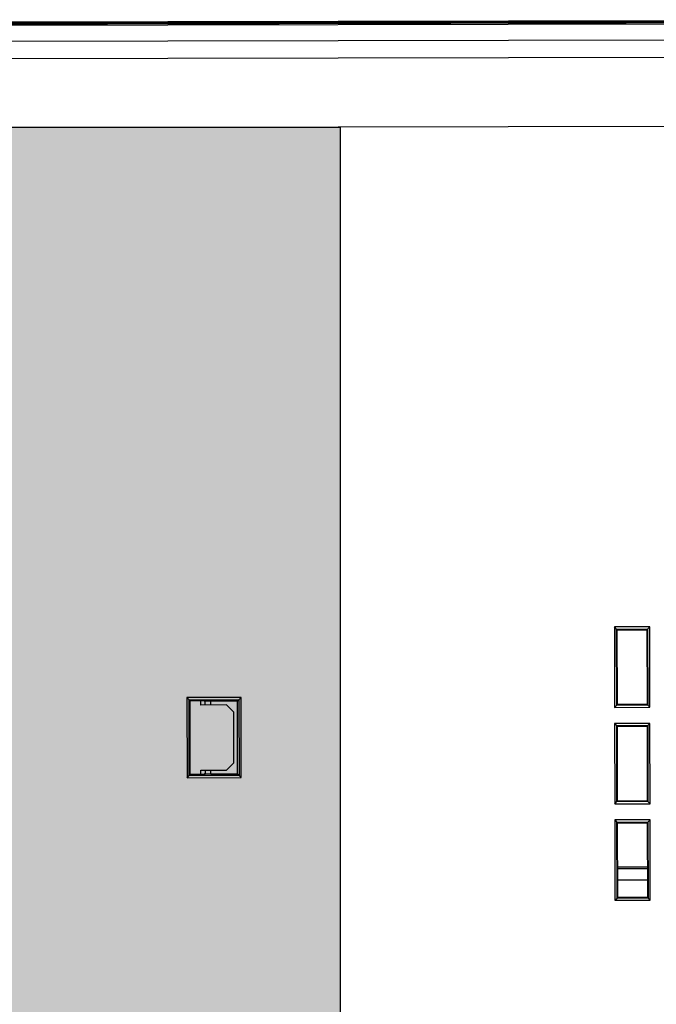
# Model space of a CAD drawing. Header units: millimetres. Extents: x 40090 to 187415, y -53271 to 40260.
# Tile 116 of 256: x 71845 to 71933, y 14367 to 14502. Entities that reach past the tile are written whole.
import ezdxf

# ---------------------------------------------------------------- set-up
doc = ezdxf.new("R2010")
doc.units = ezdxf.units.MM
for name, color, linetype in [('AVM_projekce', 240, 'Continuous'), ('AVM_projektor', 6, 'Continuous'), ('AVM_TECHNIKA', 6, 'Continuous')]:
    doc.layers.add(name, color=color, linetype=linetype)

# ---------------------------------------------------------------- blocks, each defined once
blk = doc.blocks.new('PT-FW430-bottom')
for p, q in [((-215, 3.28), (-215, 320.97)), ((-212.35, 304.11), (-212.35, 27.67)), ((-209.99, 304.24), (-209.99, 31.03)), ((-200.48, 304.35), (-200.48, 73.89)), ((-214.57, 304.02), (-214.57, 3.54)), ((-121.52, 145.12), (-121.82, 145.42)), ((-121.82, 137.95), (-121.82, 145.42)), ((-121.82, 145.42), (-110.78, 145.42)), ((-110.78, 145.42), (-111.08, 145.12)), ((-110.78, 145.42), (-110.78, 137.95)), ((-121.52, 145.12), (-121.4, 145)), ((-111.08, 145.12), (-121.52, 145.12)), ((-121.52, 145.12), (-121.52, 138.25)), ((-111.2, 145), (-121.4, 145)), ((-121.4, 145), (-121.4, 143)), ((-111.08, 145.12), (-111.2, 145)), ((-111.2, 143), (-111.2, 145)), ((-111.08, 138.25), (-111.08, 145.12)), ((-120.79, 143.53), (-121.4, 143.53)), ((-121.26, 142.95), (-121.4, 143)), ((-121.3, 142.15), (-121.26, 142.95)), ((-121.26, 142.95), (-120.79, 142.95)), ((-120.79, 139.97), (-120.79, 143.53)), ((-111.81, 143.53), (-111.81, 139.97)), ((-111.2, 143.53), (-111.81, 143.53)), ((-111.81, 142.95), (-111.34, 142.95)), ((-111.2, 143), (-111.34, 142.95)), ((-111.34, 142.95), (-111.3, 142.15)), ((-120.79, 142.15), (-121.3, 142.15)), ((-121.3, 138.47), (-121.3, 142.15)), ((-111.3, 142.15), (-111.81, 142.15)), ((-111.3, 142.15), (-111.3, 138.47)), ((-119.8, 138.98), (-120.79, 139.97)), ((-111.81, 139.97), (-112.8, 138.98)), ((-121.52, 138.25), (-121.3, 138.47)), ((-111.3, 138.47), (-121.3, 138.47)), ((-112.8, 138.98), (-119.8, 138.98)), ((-111.08, 138.25), (-111.3, 138.47)), ((-121.52, 138.25), (-121.82, 137.95)), ((-110.78, 137.95), (-121.82, 137.95)), ((-121.52, 138.25), (-111.08, 138.25)), ((-110.78, 137.95), (-111.08, 138.25)), ((-131.14, 86.21), (-131.44, 86.51)), ((-131.44, 81.63), (-131.44, 86.51)), ((-131.44, 86.51), (-120.36, 86.51)), ((-131.14, 86.21), (-131.05, 86.12)), ((-120.66, 86.21), (-131.14, 86.21)), ((-131.14, 86.21), (-131.14, 81.93)), ((-120.75, 86.12), (-131.05, 86.12)), ((-131.05, 86.12), (-131.05, 82.02)), ((-120.66, 86.21), (-120.75, 86.12)), ((-120.75, 82.02), (-120.75, 86.12)), ((-120.36, 86.51), (-120.66, 86.21)), ((-120.66, 81.93), (-120.66, 86.21)), ((-120.36, 86.51), (-120.36, 81.63)), ((-118.14, 86.51), (-117.84, 86.21)), ((-118.14, 86.51), (-107.06, 86.51)), ((-118.14, 81.63), (-118.14, 86.51)), ((-117.84, 86.21), (-117.75, 86.12)), ((-117.84, 86.21), (-117.84, 81.93)), ((-107.36, 86.21), (-117.84, 86.21)), ((-107.45, 86.12), (-117.75, 86.12)), ((-117.75, 86.12), (-117.75, 82.02)), ((-107.36, 86.21), (-107.45, 86.12)), ((-107.45, 82.02), (-107.45, 86.12)), ((-107.06, 86.51), (-107.36, 86.21)), ((-107.36, 81.93), (-107.36, 86.21)), ((-107.06, 86.51), (-107.06, 81.63)), ((-104.84, 86.51), (-104.54, 86.21)), ((-104.84, 86.51), (-93.76, 86.51)), ((-104.84, 81.63), (-104.84, 86.51)), ((-104.54, 86.21), (-104.45, 86.12)), ((-94.06, 86.21), (-104.54, 86.21)), ((-104.54, 86.21), (-104.54, 81.93)), ((-94.15, 86.12), (-104.45, 86.12)), ((-104.45, 86.12), (-104.45, 82.02)), ((-98.31, 82.02), (-98.31, 86.12)), ((-98.09, 82.02), (-98.09, 86.12)), ((-96.59, 86.12), (-96.59, 82.02)), ((-94.06, 86.21), (-94.15, 86.12)), ((-94.15, 82.02), (-94.15, 86.12)), ((-93.76, 86.51), (-94.06, 86.21)), ((-94.06, 81.93), (-94.06, 86.21)), ((-93.76, 86.51), (-93.76, 81.63)), ((-131.14, 81.93), (-131.44, 81.63)), ((-120.36, 81.63), (-131.44, 81.63)), ((-131.14, 81.93), (-131.05, 82.02)), ((-131.14, 81.93), (-120.66, 81.93)), ((-131.05, 82.02), (-120.75, 82.02)), ((-120.66, 81.93), (-120.75, 82.02)), ((-120.36, 81.63), (-120.66, 81.93)), ((-117.84, 81.93), (-118.14, 81.63)), ((-107.06, 81.63), (-118.14, 81.63)), ((-117.84, 81.93), (-117.75, 82.02)), ((-117.84, 81.93), (-107.36, 81.93)), ((-117.75, 82.02), (-107.45, 82.02)), ((-107.36, 81.93), (-107.45, 82.02)), ((-107.36, 81.93), (-107.06, 81.63)), ((-104.54, 81.93), (-104.84, 81.63)), ((-93.76, 81.63), (-104.84, 81.63)), ((-104.54, 81.93), (-104.45, 82.02)), ((-104.54, 81.93), (-94.06, 81.93)), ((-104.45, 82.02), (-94.15, 82.02)), ((-94.06, 81.93), (-94.15, 82.02)), ((-94.06, 81.93), (-93.76, 81.63))]:
    blk.add_line(p, q)
for points, start_tangent, end_tangent in [([(-214.9, 320.87), (-214.9, 299.7), (-214.9, 278.52), (-214.9, 257.35), (-214.9, 236.17), (-214.9, 215), (-214.9, 193.82), (-214.9, 172.65), (-214.9, 151.47), (-214.9, 130.3), (-214.9, 109.12), (-214.9, 87.95), (-214.9, 66.78), (-214.9, 45.6), (-214.9, 24.43), (-214.9, 3.25)], (0.000001, -1), (0.000001, -1)), ([(-214.7, 3.22), (-214.7, 7.24), (-214.7, 11.27), (-214.7, 15.29), (-214.7, 19.32), (-214.7, 23.35), (-214.7, 27.37), (-214.7, 31.4), (-214.7, 35.42), (-214.7, 39.45), (-214.7, 43.47), (-214.7, 47.5), (-214.7, 51.52), (-214.7, 55.55), (-214.7, 59.57), (-214.7, 63.6), (-214.7, 67.62), (-214.7, 71.65), (-214.7, 75.67), (-214.7, 79.7), (-214.7, 83.72), (-214.7, 87.75), (-214.7, 91.77), (-214.7, 95.8), (-214.7, 99.82), (-214.7, 103.85), (-214.7, 107.87), (-214.7, 111.9), (-214.7, 115.93), (-214.7, 119.95), (-214.7, 123.98), (-214.7, 128), (-214.7, 132.03), (-214.7, 136.05), (-214.7, 140.08), (-214.7, 144.1), (-214.7, 148.13), (-214.7, 152.15), (-214.7, 156.18), (-214.7, 160.2), (-214.7, 164.23), (-214.7, 168.25), (-214.7, 172.28), (-214.7, 176.3), (-214.7, 180.33), (-214.7, 184.35), (-214.7, 188.38), (-214.7, 192.4), (-214.7, 196.43), (-214.7, 200.45), (-214.7, 204.48), (-214.7, 208.51), (-214.7, 212.53), (-214.7, 216.56), (-214.7, 220.58), (-214.7, 224.61), (-214.7, 228.63), (-214.7, 232.66), (-214.7, 236.68), (-214.7, 240.71), (-214.7, 244.73), (-214.7, 248.76), (-214.7, 252.78), (-214.7, 256.81), (-214.7, 260.83), (-214.7, 264.86), (-214.7, 268.88), (-214.7, 272.91), (-214.7, 276.93), (-214.7, 280.96), (-214.7, 284.98), (-214.7, 289.01), (-214.7, 293.04), (-214.7, 297.06), (-214.7, 301.09), (-214.7, 305.11)], (-0.000004, 1), (-0.000004, 1))]:
    blk.add_spline(points, degree=3, dxfattribs=dict(start_tangent=start_tangent, end_tangent=end_tangent))
blk = doc.blocks.new('player')
at = {"layer": 'AVM_projekce'}
h = blk.add_hatch(color=6, dxfattribs=at)
h.dxf.hatch_style = 1
h.paths.add_polyline_path([(71498.37, 37158.68), (71628.37, 37158.68), (71628.37, 37298.68), (71498.37, 37298.68)])
at = {"layer": 'AVM_TECHNIKA'}
blk.add_lwpolyline([(71498.37, 37158.68), (71628.37, 37158.68), (71628.37, 37298.68), (71498.37, 37298.68)], close=True, dxfattribs=at)

msp = doc.modelspace()

# ---------------------------------------------------------------- block references
at = {"layer": 'AVM_projekce'}
msp.add_blockref('player', (261.28, -22811.08), dxfattribs=at)
at = {"layer": 'AVM_projektor', "xscale": -1, "rotation": 90.11045350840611}
msp.add_blockref('PT-FW430-bottom', (72014.16, 14287.49), dxfattribs=at)

doc.saveas('drawing.dxf')
